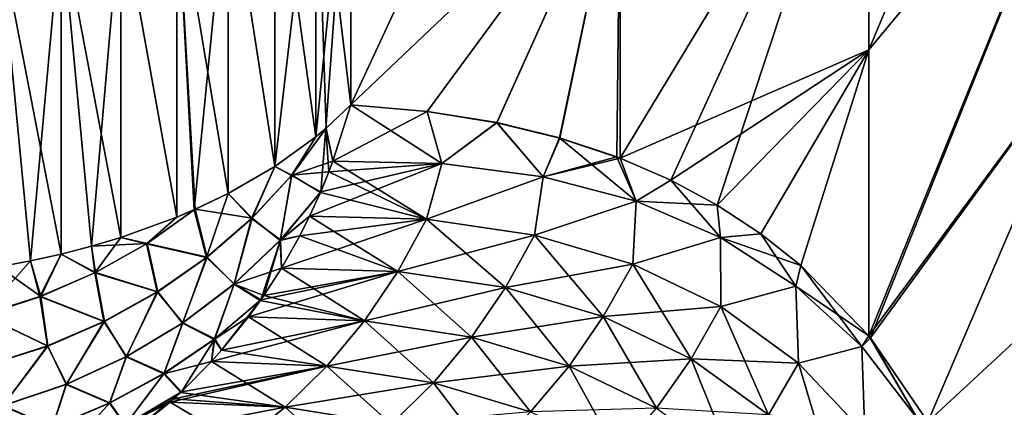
# Model space of a CAD drawing. Header units: metres. Extents: x -61 to 49, y -32 to 32.
# Tile 192 of 256: x 41.7 to 45.02, y -14.61 to -13.3. Entities that reach past the tile are written whole.
import ezdxf

# ---------------------------------------------------------------- set-up
doc = ezdxf.new("R2010")
doc.units = ezdxf.units.M
doc.layers.add('solid_K_27_40_10_000Y34', color=7, linetype='CONTINUOUS')

msp = doc.modelspace()

# ---------------------------------------------------------------- linework, layer by layer
at = {"layer": 'solid_K_27_40_10_000Y34'}
for points in [[(44.560349, -13.404558, -15.344387), (45.328068, -11.571313, -14.509967), (45.328068, -12.477195, -13.738778)], [(44.560349, -13.404558, -15.344387), (44.560349, -12.382709, -16.180264), (45.328068, -11.571313, -14.509967)], [(44.560349, -13.404593, 15.344357), (45.328068, -12.477195, 13.738778), (45.328068, -11.571313, 14.509967)], [(44.560349, -12.382741, 16.180239), (44.560349, -13.404593, 15.344357), (45.328068, -11.571313, 14.509967)], [(42.814198, -13.590055, 19.668598), (43.721645, -12.727286, 18.13936), (43.721645, -11.638798, 18.856262)], [(42.814198, -12.509366, 20.372999), (42.814198, -13.590055, 19.668598), (43.721645, -11.638798, 18.856262)], [(42.814198, -13.590055, -19.668596), (43.721645, -11.638814, -18.856251), (43.721645, -12.727307, -18.139345)], [(42.814198, -13.590055, -19.668596), (42.814198, -12.508266, -20.373674), (43.721645, -11.638814, -18.856251)], [(43.722401, -13.770248, -17.35894), (43.721645, -12.727307, -18.139345), (44.560349, -12.382709, -16.180264)], [(43.721645, -12.727286, 18.13936), (43.722389, -13.770245, 17.358971), (44.560349, -12.382741, 16.180239)], [(43.722389, -13.770245, 17.358971), (43.892834, -13.843963, 16.851994), (44.560349, -12.382741, 16.180239)], [(43.722401, -13.770248, -17.35894), (44.560349, -12.382709, -16.180264), (44.560349, -13.404558, -15.344387)], [(43.892834, -13.843963, 16.851994), (44.048908, -13.92807, 16.358023), (44.560349, -12.382741, 16.180239)], [(44.048908, -13.92807, 16.358023), (44.560349, -13.404593, 15.344357), (44.560349, -12.382741, 16.180239)], [(44.560806, -14.368974, -14.443806), (44.560349, -13.404558, -15.344387), (45.328068, -12.477195, -13.738778)], [(44.560349, -13.404593, 15.344357), (44.560814, -14.368986, 14.443762), (45.328068, -12.477195, 13.738778)], [(44.560806, -14.368974, -14.443806), (45.328068, -12.477195, -13.738778), (45.328068, -13.331806, -12.911134)], [(44.560814, -14.368986, 14.443762), (44.566273, -14.375697, 14.419807), (45.328068, -12.477195, 13.738778)], [(44.566273, -14.375697, 14.419807), (45.328068, -13.331806, 12.911134), (45.328068, -12.477195, 13.738778)], [(42.696449, -12.607747, -20.535711), (42.814198, -12.508266, -20.373674), (42.696461, -13.69813, -19.825016)], [(42.696449, -12.608856, 20.53503), (42.814198, -13.590055, 19.668598), (42.814198, -12.509366, 20.372999)], [(42.696461, -13.69813, -19.825016), (42.814198, -12.508266, -20.373674), (42.729702, -13.670199, -19.784687)], [(42.729702, -13.670199, -19.784687), (42.814198, -12.508266, -20.373674), (42.814198, -13.590055, -19.668596)], [(42.696449, -12.607747, -20.535711), (42.696461, -13.69813, -19.825016), (42.558182, -13.798091, -19.969687)], [(42.696449, -12.607747, -20.535711), (42.558182, -13.798091, -19.969687), (42.558208, -12.699728, -20.685532)], [(42.696457, -13.698129, 19.825016), (42.696449, -12.608856, 20.53503), (42.558208, -12.700846, 20.684845)], [(42.731609, -13.668588, 19.782261), (42.814198, -13.590055, 19.668598), (42.696449, -12.608856, 20.53503)], [(42.696457, -13.698129, 19.825016), (42.731609, -13.668588, 19.782261), (42.696449, -12.608856, 20.53503)], [(42.558208, -12.699728, -20.685532), (42.558182, -13.798091, -19.969687), (42.401203, -12.783059, -20.821262)], [(42.558182, -13.798091, 19.969688), (42.558208, -12.700846, 20.684845), (42.401203, -12.784184, 20.820572)], [(42.558182, -13.798091, 19.969688), (42.696457, -13.698129, 19.825016), (42.558208, -12.700846, 20.684845)], [(42.814198, -13.590055, 19.668598), (43.071976, -13.612954, 19.066303), (43.721645, -12.727286, 18.13936)], [(43.071903, -13.612944, -19.066481), (42.814198, -13.590055, -19.668596), (43.721645, -12.727307, -18.139345)], [(43.305958, -13.650222, -18.487356), (43.071903, -13.612944, -19.066481), (43.721645, -12.727307, -18.139345)], [(43.071976, -13.612954, 19.066303), (43.306076, -13.650245, 18.487055), (43.721645, -12.727286, 18.13936)], [(43.518036, -13.701912, -17.930103), (43.305958, -13.650222, -18.487356), (43.721645, -12.727307, -18.139345)], [(43.306076, -13.650245, 18.487055), (43.518173, -13.701952, 17.929728), (43.721645, -12.727286, 18.13936)], [(43.711208, -13.765955, -17.391209), (43.518036, -13.701912, -17.930103), (43.721645, -12.727307, -18.139345)], [(43.518173, -13.701952, 17.929728), (43.711361, -13.766013, 17.39077), (43.721645, -12.727286, 18.13936)], [(43.711208, -13.765955, -17.391209), (43.721645, -12.727307, -18.139345), (43.722401, -13.770248, -17.35894)], [(43.711361, -13.766013, 17.39077), (43.722389, -13.770245, 17.358971), (43.721645, -12.727286, 18.13936)], [(42.401203, -12.783059, -20.821262), (42.286072, -13.943616, -20.180323), (42.227398, -12.856697, -20.941204)], [(42.40115, -13.888638, 20.100737), (42.401203, -12.784184, 20.820572), (42.227398, -12.857828, 20.94051)], [(42.401203, -12.783059, -20.821262), (42.40115, -13.888639, -20.100737), (42.286072, -13.943616, -20.180323)], [(42.401203, -12.783059, -20.821262), (42.558182, -13.798091, -19.969687), (42.40115, -13.888639, -20.100737)], [(42.40115, -13.888638, 20.100737), (42.558182, -13.798091, 19.969688), (42.401203, -12.784184, 20.820572)], [(42.227398, -12.856697, -20.941204), (42.227333, -13.968645, -20.216526), (42.038967, -12.919723, -21.043861)], [(42.227333, -13.968644, 20.216526), (42.227398, -12.857828, 20.94051), (42.038967, -12.920859, 21.043163)], [(42.227398, -12.856697, -20.941204), (42.286072, -13.943616, -20.180323), (42.227333, -13.968645, -20.216526)], [(42.227333, -13.968644, 20.216526), (42.289581, -13.94207, 20.178066), (42.227398, -12.857828, 20.94051)], [(42.289581, -13.94207, 20.178066), (42.40115, -13.888638, 20.100737), (42.227398, -12.857828, 20.94051)], [(42.038967, -12.919723, -21.043861), (41.939857, -14.066777, -20.358543), (41.838261, -12.971346, -21.127947)], [(42.03886, -14.037127, 20.315641), (42.038967, -12.920859, 21.043163), (41.838261, -12.972487, 21.127247)], [(42.038967, -12.919723, -21.043861), (42.038864, -14.037127, -20.315639), (41.939857, -14.066777, -20.358543)], [(42.03886, -14.037127, 20.315641), (42.227333, -13.968644, 20.216526), (42.038967, -12.920859, 21.043163)], [(42.038967, -12.919723, -21.043861), (42.227333, -13.968645, -20.216526), (42.038864, -14.037127, -20.315639)], [(41.838261, -12.971346, -21.127947), (41.733875, -14.116405, -20.430367), (41.627796, -13.010923, -21.192411)], [(41.8381, -14.093222, 20.396824), (41.838261, -12.972487, 21.127247), (41.627796, -13.012068, 21.191708)], [(41.838261, -12.971346, -21.127947), (41.8381, -14.093223, -20.396824), (41.733875, -14.116405, -20.430367)], [(41.838261, -12.971346, -21.127947), (41.939857, -14.066777, -20.358543), (41.8381, -14.093223, -20.396824)], [(41.8381, -14.093222, 20.396824), (41.939865, -14.066771, 20.358543), (41.838261, -12.972487, 21.127247)], [(41.939865, -14.066771, 20.358543), (42.03886, -14.037127, 20.315641), (41.838261, -12.972487, 21.127247)], [(41.627796, -13.010923, -21.192411), (41.733875, -14.116405, -20.430367), (41.627548, -14.136226, -20.459063)], [(41.627548, -14.136225, 20.459063), (41.733879, -14.116399, 20.430368), (41.627796, -13.012068, 21.191708)], [(41.733879, -14.116399, 20.430368), (41.8381, -14.093222, 20.396824), (41.627796, -13.012068, 21.191708)], [(44.566143, -14.375534, -14.420385), (44.560806, -14.368974, -14.443806), (45.328068, -13.331806, -12.911134)], [(44.759418, -14.659062, -13.491686), (44.566143, -14.375534, -14.420385), (45.328068, -13.331806, -12.911134)], [(44.566273, -14.375697, 14.419807), (44.759521, -14.65924, 13.49115), (45.328068, -13.331806, 12.911134)], [(44.759418, -14.659062, -13.491686), (45.328068, -13.331806, -12.911134), (45.328068, -14.131634, -12.030435)], [(44.759521, -14.65924, 13.49115), (45.328068, -14.131634, 12.030435), (45.328068, -13.331806, 12.911134)], [(43.89275, -13.843922, -16.852253), (43.722401, -13.770248, -17.35894), (44.560349, -13.404558, -15.344387)], [(44.048748, -13.927974, -16.358549), (43.89275, -13.843922, -16.852253), (44.560349, -13.404558, -15.344387)], [(44.196152, -14.024837, -15.86072), (44.048748, -13.927974, -16.358549), (44.560349, -13.404558, -15.344387)], [(44.048908, -13.92807, 16.358023), (44.196316, -14.024955, 15.860155), (44.560349, -13.404593, 15.344357)], [(44.330986, -14.131773, -15.372656), (44.196152, -14.024837, -15.86072), (44.560349, -13.404558, -15.344387)], [(44.196316, -14.024955, 15.860155), (44.331139, -14.131906, 15.372081), (44.560349, -13.404593, 15.344357)], [(44.330986, -14.131773, -15.372656), (44.560349, -13.404558, -15.344387), (44.560806, -14.368974, -14.443806)], [(44.331139, -14.131906, 15.372081), (44.560814, -14.368986, 14.443762), (44.560349, -13.404593, 15.344357)], [(42.729702, -13.670199, -19.784687), (42.814198, -13.590055, -19.668596), (42.753895, -13.780128, -19.646318)], [(42.753895, -13.780128, 19.646318), (42.814198, -13.590055, 19.668598), (42.731609, -13.668588, 19.782261)], [(42.753895, -13.780128, -19.646318), (42.814198, -13.590055, -19.668596), (43.071903, -13.612944, -19.066481)], [(43.121151, -13.787859, 18.806702), (42.814198, -13.590055, 19.668598), (42.753895, -13.780128, 19.646318)], [(43.121151, -13.787859, 18.806702), (43.071976, -13.612954, 19.066303), (42.814198, -13.590055, 19.668598)], [(42.753895, -13.780128, -19.646318), (43.071903, -13.612944, -19.066481), (43.121151, -13.787859, -18.806698)], [(43.121151, -13.787859, -18.806698), (43.071903, -13.612944, -19.066481), (43.305958, -13.650222, -18.487356)], [(43.121151, -13.787859, 18.806702), (43.306076, -13.650245, 18.487055), (43.071976, -13.612954, 19.066303)], [(42.729702, -13.670199, -19.784687), (42.712814, -13.882895, -19.630671), (42.61375, -13.827917, -19.865622)], [(42.696461, -13.69813, -19.825016), (42.729702, -13.670199, -19.784687), (42.61375, -13.827917, -19.865622)], [(42.615742, -13.826697, 19.863438), (42.731609, -13.668588, 19.782261), (42.696457, -13.698129, 19.825016)], [(42.753895, -13.780128, 19.646318), (42.731609, -13.668588, 19.782261), (42.615742, -13.826697, 19.863438)], [(42.729702, -13.670199, -19.784687), (42.740074, -13.816446, -19.641125), (42.712814, -13.882895, -19.630671)], [(42.729702, -13.670199, -19.784687), (42.753895, -13.780128, -19.646318), (42.740074, -13.816446, -19.641125)], [(43.121151, -13.787859, -18.806698), (43.305958, -13.650222, -18.487356), (43.462215, -13.83248, -17.95533)], [(43.462212, -13.832479, 17.955334), (43.306076, -13.650245, 18.487055), (43.121151, -13.787859, 18.806702)], [(43.462215, -13.83248, -17.95533), (43.305958, -13.650222, -18.487356), (43.518036, -13.701912, -17.930103)], [(43.462212, -13.832479, 17.955334), (43.518173, -13.701952, 17.929728), (43.306076, -13.650245, 18.487055)], [(42.615742, -13.826697, 19.863438), (42.696457, -13.698129, 19.825016), (42.558182, -13.798091, 19.969688)], [(42.558182, -13.798091, -19.969687), (42.696461, -13.69813, -19.825016), (42.61375, -13.827917, -19.865622)], [(43.775677, -13.915421, 17.094467), (43.518173, -13.701952, 17.929728), (43.462212, -13.832479, 17.955334)], [(43.462215, -13.83248, -17.95533), (43.518036, -13.701912, -17.930103), (43.711208, -13.765955, -17.391209)], [(43.775677, -13.915421, 17.094467), (43.711361, -13.766013, 17.39077), (43.518173, -13.701952, 17.929728)], [(43.462215, -13.83248, -17.95533), (43.711208, -13.765955, -17.391209), (43.722401, -13.770248, -17.35894)], [(43.462215, -13.83248, -17.95533), (43.722401, -13.770248, -17.35894), (43.775681, -13.915422, -17.094461)], [(43.775677, -13.915421, 17.094467), (43.722389, -13.770245, 17.358971), (43.711361, -13.766013, 17.39077)], [(43.775677, -13.915421, 17.094467), (43.892834, -13.843963, 16.851994), (43.722389, -13.770245, 17.358971)], [(43.775681, -13.915422, -17.094461), (43.722401, -13.770248, -17.35894), (43.89275, -13.843922, -16.852253)], [(42.481392, -13.972286, 19.938137), (42.558182, -13.798091, 19.969688), (42.40115, -13.888638, 20.100737)], [(42.40115, -13.888639, -20.100737), (42.558182, -13.798091, -19.969687), (42.479401, -13.973099, -19.940105)], [(42.558182, -13.798091, -19.969687), (42.61375, -13.827917, -19.865622), (42.479401, -13.973099, -19.940105)], [(42.615742, -13.826697, 19.863438), (42.558182, -13.798091, 19.969688), (42.481392, -13.972286, 19.938137)], [(42.740074, -13.816445, 19.641125), (42.753895, -13.780128, 19.646318), (42.615742, -13.826697, 19.863438)], [(43.121151, -13.787859, -18.806698), (43.069611, -13.975848, -18.719809), (42.675426, -13.965004, -19.616018)], [(42.712814, -13.882895, -19.630671), (43.121151, -13.787859, -18.806698), (42.675426, -13.965004, -19.616018)], [(42.712814, -13.882895, -19.630671), (42.740074, -13.816446, -19.641125), (43.121151, -13.787859, -18.806698)], [(43.069607, -13.975847, 18.719814), (42.753895, -13.780128, 19.646318), (42.740074, -13.816445, 19.641125)], [(42.740074, -13.816446, -19.641125), (42.753895, -13.780128, -19.646318), (43.121151, -13.787859, -18.806698)], [(43.121151, -13.787859, 18.806702), (42.753895, -13.780128, 19.646318), (43.069607, -13.975847, 18.719814)], [(43.462212, -13.832479, 17.955334), (43.121151, -13.787859, 18.806702), (43.069607, -13.975847, 18.719814)], [(43.121151, -13.787859, -18.806698), (43.462215, -13.83248, -17.95533), (43.069611, -13.975848, -18.719809)], [(42.577297, -14.045455, -19.714081), (42.479401, -13.973099, -19.940105), (42.61375, -13.827917, -19.865622)], [(42.615742, -13.826697, 19.863438), (42.481392, -13.972286, 19.938137), (42.576241, -14.047507, 19.713539)], [(42.615742, -13.826697, 19.863438), (42.576241, -14.047507, 19.713539), (42.711811, -13.885222, 19.630281)], [(42.577297, -14.045455, -19.714081), (42.61375, -13.827917, -19.865622), (42.712814, -13.882895, -19.630671)], [(42.740074, -13.816445, 19.641125), (42.615742, -13.826697, 19.863438), (42.711811, -13.885222, 19.630281)], [(43.069607, -13.975847, 18.719814), (42.740074, -13.816445, 19.641125), (42.711811, -13.885222, 19.630281)], [(43.462212, -13.832479, 17.955334), (43.069607, -13.975847, 18.719814), (43.433182, -14.029236, 17.810398)], [(43.462215, -13.83248, -17.95533), (43.433186, -14.029237, -17.810387), (43.069611, -13.975848, -18.719809)], [(43.775677, -13.915421, 17.094467), (43.462212, -13.832479, 17.955334), (43.433182, -14.029236, 17.810398)], [(43.462215, -13.83248, -17.95533), (43.775681, -13.915422, -17.094461), (43.433186, -14.029237, -17.810387)], [(44.060177, -14.037927, 16.226559), (43.892834, -13.843963, 16.851994), (43.775677, -13.915421, 17.094467)], [(43.775681, -13.915422, -17.094461), (43.89275, -13.843922, -16.852253), (44.048748, -13.927974, -16.358549)], [(44.060177, -14.037927, 16.226559), (44.048908, -13.92807, 16.358023), (43.892834, -13.843963, 16.851994)], [(42.40115, -13.888639, -20.100737), (42.328121, -14.104678, -20.007023), (42.286072, -13.943616, -20.180323)], [(42.481392, -13.972286, 19.938137), (42.40115, -13.888638, 20.100737), (42.289581, -13.94207, 20.178066)], [(42.40115, -13.888639, -20.100737), (42.479401, -13.973099, -19.940105), (42.328121, -14.104678, -20.007023)], [(42.675426, -13.965003, 19.616018), (42.711811, -13.885222, 19.630281), (42.576241, -14.047507, 19.713539)], [(42.577297, -14.045455, -19.714081), (42.712814, -13.882895, -19.630671), (42.675426, -13.965004, -19.616018)], [(43.069607, -13.975847, 18.719814), (42.711811, -13.885222, 19.630281), (42.675426, -13.965003, 19.616018)], [(43.775677, -13.915421, 17.094467), (43.433182, -14.029236, 17.810398), (43.764416, -14.126898, 16.89056)], [(43.775681, -13.915422, -17.094461), (43.76442, -14.126901, -16.890545), (43.433186, -14.029237, -17.810387)], [(44.060177, -14.037927, 16.226559), (43.775677, -13.915421, 17.094467), (43.764416, -14.126898, 16.89056)], [(43.775681, -13.915422, -17.094461), (44.060181, -14.037929, -16.226549), (43.76442, -14.126901, -16.890545)], [(43.775681, -13.915422, -17.094461), (44.048748, -13.927974, -16.358549), (44.060181, -14.037929, -16.226549)], [(44.060181, -14.037929, -16.226549), (44.048748, -13.927974, -16.358549), (44.196152, -14.024837, -15.86072)], [(44.060177, -14.037927, 16.226559), (44.196316, -14.024955, 15.860155), (44.048908, -13.92807, 16.358023)], [(42.128181, -14.057545, 20.235222), (42.227333, -13.968644, 20.216526), (42.03886, -14.037127, 20.315641)], [(42.038864, -14.037127, -20.315639), (42.227333, -13.968645, -20.216526), (42.124935, -14.058414, -20.237139)], [(42.227333, -13.968645, -20.216526), (42.286072, -13.943616, -20.180323), (42.124935, -14.058414, -20.237139)], [(42.328121, -14.104678, -20.007023), (42.124935, -14.058414, -20.237139), (42.286072, -13.943616, -20.180323)], [(42.128181, -14.057545, 20.235222), (42.289581, -13.94207, 20.178066), (42.227333, -13.968644, 20.216526)], [(42.128181, -14.057545, 20.235222), (42.33004, -14.104248, 20.005257), (42.289581, -13.94207, 20.178066)], [(42.481392, -13.972286, 19.938137), (42.289581, -13.94207, 20.178066), (42.33004, -14.104248, 20.005257)], [(42.481392, -13.972286, 19.938137), (42.33004, -14.104248, 20.005257), (42.420452, -14.195293, 19.78898)], [(42.481392, -13.972286, 19.938137), (42.420452, -14.195293, 19.78898), (42.576241, -14.047507, 19.713539)], [(42.641747, -14.031788, 19.602743), (42.675426, -13.965003, 19.616018), (42.576241, -14.047507, 19.713539)], [(42.577297, -14.045455, -19.714081), (42.675426, -13.965004, -19.616018), (42.641747, -14.031789, -19.602743)], [(42.973083, -14.152484, 18.692719), (42.675426, -13.965003, 19.616018), (42.641747, -14.031788, 19.602743)], [(42.641747, -14.031789, -19.602743), (42.675426, -13.965004, -19.616018), (43.069611, -13.975848, -18.719809)], [(43.069607, -13.975847, 18.719814), (42.675426, -13.965003, 19.616018), (42.973083, -14.152484, 18.692719)], [(42.421505, -14.193502, -19.78966), (42.328121, -14.104678, -20.007023), (42.479401, -13.973099, -19.940105)], [(42.577297, -14.045455, -19.714081), (42.421505, -14.193502, -19.78966), (42.479401, -13.973099, -19.940105)], [(43.069611, -13.975848, -18.719809), (42.973087, -14.152485, -18.692713), (42.580273, -14.140407, -19.57814)], [(42.641747, -14.031789, -19.602743), (43.069611, -13.975848, -18.719809), (42.580273, -14.140407, -19.57814)], [(43.069607, -13.975847, 18.719814), (42.973083, -14.152484, 18.692719), (43.335346, -14.2065, 17.794386)], [(43.069611, -13.975848, -18.719809), (43.433186, -14.029237, -17.810387), (42.973087, -14.152485, -18.692713)], [(43.433182, -14.029236, 17.810398), (43.069607, -13.975847, 18.719814), (43.335346, -14.2065, 17.794386)], [(41.939857, -14.066777, -20.358543), (42.038864, -14.037127, -20.315639), (41.951054, -14.156096, -20.285593)], [(42.128181, -14.057545, 20.235222), (42.03886, -14.037127, 20.315641), (41.939865, -14.066771, 20.358543)], [(42.038864, -14.037127, -20.315639), (42.124935, -14.058414, -20.237139), (41.951054, -14.156096, -20.285593)], [(42.580273, -14.140407, 19.57814), (42.641747, -14.031788, 19.602743), (42.576241, -14.047507, 19.713539)], [(42.577297, -14.045455, -19.714081), (42.641747, -14.031789, -19.602743), (42.580273, -14.140407, -19.57814)], [(42.973083, -14.152484, 18.692719), (42.641747, -14.031788, 19.602743), (42.580273, -14.140407, 19.57814)], [(43.433186, -14.029237, -17.810387), (43.33535, -14.206502, -17.794376), (42.973087, -14.152485, -18.692713)], [(43.433182, -14.029236, 17.810398), (43.335346, -14.2065, 17.794386), (43.665348, -14.30414, 16.885872)], [(43.433186, -14.029237, -17.810387), (43.76442, -14.126901, -16.890545), (43.33535, -14.206502, -17.794376)], [(43.764416, -14.126898, 16.89056), (43.433182, -14.029236, 17.810398), (43.665348, -14.30414, 16.885872)], [(44.060177, -14.037927, 16.226559), (43.764416, -14.126898, 16.89056), (44.061607, -14.270316, 15.96341)], [(44.060181, -14.037929, -16.226549), (44.061615, -14.27032, -15.963387), (43.76442, -14.126901, -16.890545)], [(44.314377, -14.201027, 15.354307), (44.196316, -14.024955, 15.860155), (44.060177, -14.037927, 16.226559)], [(44.314377, -14.201027, 15.354307), (44.060177, -14.037927, 16.226559), (44.061607, -14.270316, 15.96341)], [(44.060181, -14.037929, -16.226549), (44.196152, -14.024837, -15.86072), (44.330986, -14.131773, -15.372656)], [(44.060181, -14.037929, -16.226549), (44.330986, -14.131773, -15.372656), (44.314381, -14.201032, -15.354292)], [(44.060181, -14.037929, -16.226549), (44.314381, -14.201032, -15.354292), (44.061615, -14.27032, -15.963387)], [(44.314377, -14.201027, 15.354307), (44.331139, -14.131906, 15.372081), (44.196316, -14.024955, 15.860155)], [(41.953941, -14.155808, 20.283979), (41.939865, -14.066771, 20.358543), (41.8381, -14.093222, 20.396824)], [(41.8381, -14.093223, -20.396824), (41.939857, -14.066777, -20.358543), (41.951054, -14.156096, -20.285593)], [(42.128181, -14.057545, 20.235222), (41.939865, -14.066771, 20.358543), (41.953941, -14.155808, 20.283979)], [(42.161709, -14.221097, -20.065582), (41.951054, -14.156096, -20.285593), (42.124935, -14.058414, -20.237139)], [(42.128181, -14.057545, 20.235222), (41.953941, -14.155808, 20.283979), (42.16349, -14.221017, 20.064001)], [(42.328121, -14.104678, -20.007023), (42.161709, -14.221097, -20.065582), (42.124935, -14.058414, -20.237139)], [(42.128181, -14.057545, 20.235222), (42.16349, -14.221017, 20.064001), (42.33004, -14.104248, 20.005257)], [(42.580273, -14.140407, 19.57814), (42.576241, -14.047507, 19.713539), (42.420452, -14.195293, 19.78898)], [(42.577297, -14.045455, -19.714081), (42.510529, -14.247622, -19.549894), (42.421505, -14.193502, -19.78966)], [(42.577297, -14.045455, -19.714081), (42.520638, -14.232975, -19.553989), (42.510529, -14.247622, -19.549894)], [(42.577297, -14.045455, -19.714081), (42.580273, -14.140407, -19.57814), (42.520638, -14.232975, -19.553989)], [(41.733875, -14.116405, -20.430367), (41.8381, -14.093223, -20.396824), (41.766289, -14.236483, -20.32464)], [(41.768715, -14.236685, 20.323277), (41.8381, -14.093222, 20.396824), (41.733879, -14.116399, 20.430368)], [(41.8381, -14.093223, -20.396824), (41.951054, -14.156096, -20.285593), (41.766289, -14.236483, -20.32464)], [(41.953941, -14.155808, 20.283979), (41.8381, -14.093222, 20.396824), (41.768715, -14.236685, 20.323277)], [(42.247707, -14.324972, -19.856071), (42.161709, -14.221097, -20.065582), (42.328121, -14.104678, -20.007023)], [(42.33004, -14.104248, 20.005257), (42.16349, -14.221017, 20.064001), (42.246704, -14.32652, 19.855265)], [(42.33004, -14.104248, 20.005257), (42.246704, -14.32652, 19.855265), (42.420452, -14.195293, 19.78898)], [(42.421505, -14.193502, -19.78966), (42.247707, -14.324972, -19.856071), (42.328121, -14.104678, -20.007023)], [(41.733875, -14.116405, -20.430367), (41.766289, -14.236483, -20.32464), (41.572861, -14.298605, -20.353809)], [(41.627548, -14.136226, -20.459063), (41.733875, -14.116405, -20.430367), (41.572861, -14.298605, -20.353809)], [(41.768715, -14.236685, 20.323277), (41.627548, -14.136225, 20.459063), (41.574749, -14.299196, 20.352642)], [(41.768715, -14.236685, 20.323277), (41.733879, -14.116399, 20.430368), (41.627548, -14.136225, 20.459063)], [(43.76442, -14.126901, -16.890545), (43.665352, -14.304143, -16.885855), (43.33535, -14.206502, -17.794376)], [(43.764416, -14.126898, 16.89056), (43.665348, -14.30414, 16.885872), (43.961407, -14.446851, 15.970232)], [(43.76442, -14.126901, -16.890545), (44.061615, -14.27032, -15.963387), (43.665352, -14.304143, -16.885855)], [(44.061607, -14.270316, 15.96341), (43.764416, -14.126898, 16.89056), (43.961407, -14.446851, 15.970232)], [(44.537006, -14.405497, 14.48064), (44.331139, -14.131906, 15.372081), (44.314377, -14.201027, 15.354307)], [(44.314381, -14.201032, -15.354292), (44.330986, -14.131773, -15.372656), (44.560806, -14.368974, -14.443806)], [(44.537006, -14.405497, 14.48064), (44.560814, -14.368986, 14.443762), (44.331139, -14.131906, 15.372081)], [(44.913578, -14.983334, -12.579758), (44.759418, -14.659062, -13.491686), (45.328068, -14.131634, -12.030435)], [(44.759521, -14.65924, 13.49115), (44.913654, -14.983523, 12.579253), (45.328068, -14.131634, 12.030435)], [(44.913578, -14.983334, -12.579758), (45.328068, -14.131634, -12.030435), (45.328068, -14.873391, -11.1003)], [(44.913654, -14.983523, 12.579253), (45.029716, -15.349666, 11.680623), (45.328068, -14.131634, 12.030435)], [(41.982132, -14.320978, -20.115093), (41.766289, -14.236483, -20.32464), (41.951054, -14.156096, -20.285593)], [(41.953941, -14.155808, 20.283979), (41.768715, -14.236685, 20.323277), (41.983711, -14.321207, 20.11367)], [(42.161709, -14.221097, -20.065582), (41.982132, -14.320978, -20.115093), (41.951054, -14.156096, -20.285593)], [(41.953941, -14.155808, 20.283979), (41.983711, -14.321207, 20.11367), (42.16349, -14.221017, 20.064001)], [(42.520638, -14.232974, 19.553989), (42.580273, -14.140407, 19.57814), (42.420452, -14.195293, 19.78898)], [(42.973087, -14.152485, -18.692713), (42.860649, -14.318123, -18.658472), (42.469418, -14.304529, -19.533081)], [(42.510529, -14.247622, -19.549894), (42.973087, -14.152485, -18.692713), (42.469418, -14.304529, -19.533081)], [(42.510529, -14.247622, -19.549894), (42.520638, -14.232975, -19.553989), (42.973087, -14.152485, -18.692713)], [(42.860645, -14.318122, 18.658478), (42.580273, -14.140407, 19.57814), (42.520638, -14.232974, 19.553989)], [(42.520638, -14.232975, -19.553989), (42.580273, -14.140407, -19.57814), (42.973087, -14.152485, -18.692713)], [(42.973083, -14.152484, 18.692719), (42.580273, -14.140407, 19.57814), (42.860645, -14.318122, 18.658478)], [(42.973083, -14.152484, 18.692719), (42.860645, -14.318122, 18.658478), (43.221386, -14.373027, 17.771296)], [(42.973087, -14.152485, -18.692713), (43.33535, -14.206502, -17.794376), (42.860649, -14.318123, -18.658472)], [(43.335346, -14.2065, 17.794386), (42.973083, -14.152484, 18.692719), (43.221386, -14.373027, 17.771296)], [(42.420452, -14.195293, 19.78898), (42.246704, -14.32652, 19.855265), (42.353992, -14.380823, 19.615948)], [(42.355362, -14.379092, -19.616676), (42.247707, -14.324972, -19.856071), (42.421505, -14.193502, -19.78966)], [(42.420452, -14.195293, 19.78898), (42.353992, -14.380823, 19.615948), (42.509113, -14.249646, 19.54932)], [(42.355362, -14.379092, -19.616676), (42.421505, -14.193502, -19.78966), (42.510529, -14.247622, -19.549894)], [(42.520638, -14.232974, 19.553989), (42.420452, -14.195293, 19.78898), (42.509113, -14.249646, 19.54932)], [(44.314377, -14.201027, 15.354307), (44.061607, -14.270316, 15.96341), (44.323112, -14.460675, 15.03237)], [(44.314381, -14.201032, -15.354292), (44.32312, -14.460684, -15.032338), (44.061615, -14.27032, -15.963387)], [(44.537006, -14.405497, 14.48064), (44.314377, -14.201027, 15.354307), (44.323112, -14.460675, 15.03237)], [(44.314381, -14.201032, -15.354292), (44.560806, -14.368974, -14.443806), (44.53701, -14.405501, -14.480622)], [(44.314381, -14.201032, -15.354292), (44.53701, -14.405501, -14.480622), (44.32312, -14.460684, -15.032338)], [(41.791512, -14.403139, -20.154966), (41.572861, -14.298605, -20.353809), (41.766289, -14.236483, -20.32464)], [(41.768715, -14.236685, 20.323277), (41.574749, -14.299196, 20.352642), (41.792839, -14.403629, 20.153677)], [(41.982132, -14.320978, -20.115093), (41.791512, -14.403139, -20.154966), (41.766289, -14.236483, -20.32464)], [(41.768715, -14.236685, 20.323277), (41.792839, -14.403629, 20.153677), (41.983711, -14.321207, 20.11367)], [(42.058186, -14.438133, -19.912441), (41.982132, -14.320978, -20.115093), (42.161709, -14.221097, -20.065582)], [(42.16349, -14.221017, 20.064001), (41.983711, -14.321207, 20.11367), (42.057278, -14.439465, 19.911522)], [(42.16349, -14.221017, 20.064001), (42.057278, -14.439465, 19.911522), (42.246704, -14.32652, 19.855265)], [(42.247707, -14.324972, -19.856071), (42.058186, -14.438133, -19.912441), (42.161709, -14.221097, -20.065582)], [(42.860645, -14.318122, 18.658478), (42.520638, -14.232974, 19.553989), (42.509113, -14.249646, 19.54932)], [(43.33535, -14.206502, -17.794376), (43.22139, -14.373028, -17.771286), (42.860649, -14.318123, -18.658472)], [(43.335346, -14.2065, 17.794386), (43.221386, -14.373027, 17.771296), (43.549965, -14.470877, 16.874197)], [(43.33535, -14.206502, -17.794376), (43.665352, -14.304143, -16.885855), (43.22139, -14.373028, -17.771286)], [(43.665348, -14.30414, 16.885872), (43.335346, -14.2065, 17.794386), (43.549965, -14.470877, 16.874197)], [(42.469418, -14.304528, 19.533081), (42.509113, -14.249646, 19.54932), (42.353992, -14.380823, 19.615948)], [(42.355362, -14.379092, -19.616676), (42.510529, -14.247622, -19.549894), (42.378494, -14.417095, -19.495569)], [(42.510529, -14.247622, -19.549894), (42.469418, -14.304529, -19.533081), (42.378494, -14.417095, -19.495569)], [(42.860645, -14.318122, 18.658478), (42.509113, -14.249646, 19.54932), (42.469418, -14.304528, 19.533081)], [(44.061615, -14.27032, -15.963387), (43.961414, -14.446855, -15.970209), (43.665352, -14.304143, -16.885855)], [(44.061607, -14.270316, 15.96341), (43.961407, -14.446851, 15.970232), (44.221893, -14.635788, 15.050833)], [(44.061615, -14.27032, -15.963387), (44.32312, -14.460684, -15.032338), (43.961414, -14.446855, -15.970209)], [(44.323112, -14.460675, 15.03237), (44.061607, -14.270316, 15.96341), (44.221893, -14.635788, 15.050833)], [(41.791512, -14.403139, -20.154966), (41.59211, -14.466607, -20.184732), (41.572861, -14.298605, -20.353809)], [(41.574749, -14.299196, 20.352642), (41.593143, -14.467304, 20.183546), (41.792839, -14.403629, 20.153677)], [(42.378498, -14.417094, 19.495569), (42.469418, -14.304528, 19.533081), (42.353992, -14.380823, 19.615948)], [(42.378494, -14.417095, -19.495569), (42.469418, -14.304529, -19.533081), (42.860649, -14.318123, -18.658472)], [(42.733448, -14.471053, 18.617443), (42.469418, -14.304528, 19.533081), (42.378498, -14.417094, 19.495569)], [(42.860645, -14.318122, 18.658478), (42.469418, -14.304528, 19.533081), (42.733448, -14.471053, 18.617443)], [(43.665352, -14.304143, -16.885855), (43.549969, -14.47088, -16.874182), (43.22139, -14.373028, -17.771286)], [(43.665348, -14.30414, 16.885872), (43.549965, -14.470877, 16.874197), (43.844711, -14.613082, 15.970187)], [(43.665352, -14.304143, -16.885855), (43.961414, -14.446855, -15.970209), (43.549969, -14.47088, -16.874182)], [(43.961407, -14.446851, 15.970232), (43.665348, -14.30414, 16.885872), (43.844711, -14.613082, 15.970187)], [(41.855438, -14.531495, -19.958027), (41.791512, -14.403139, -20.154966), (41.982132, -14.320978, -20.115093)], [(41.983711, -14.321207, 20.11367), (41.792839, -14.403629, 20.153677), (41.854668, -14.532643, 19.957012)], [(41.983711, -14.321207, 20.11367), (41.854668, -14.532643, 19.957012), (42.057278, -14.439465, 19.911522)], [(42.058186, -14.438133, -19.912441), (41.855438, -14.531495, -19.958027), (41.982132, -14.320978, -20.115093)], [(42.246704, -14.32652, 19.855265), (42.057278, -14.439465, 19.911522), (42.184055, -14.496756, 19.674179)], [(42.185326, -14.495293, -19.675049), (42.058186, -14.438133, -19.912441), (42.247707, -14.324972, -19.856071)], [(42.246704, -14.32652, 19.855265), (42.184055, -14.496756, 19.674179), (42.353992, -14.380823, 19.615948)], [(42.355362, -14.379092, -19.616676), (42.185326, -14.495293, -19.675049), (42.247707, -14.324972, -19.856071)], [(42.860649, -14.318123, -18.658472), (42.733452, -14.471054, -18.617437), (42.344009, -14.455671, -19.481293)], [(42.378494, -14.417095, -19.495569), (42.860649, -14.318123, -18.658472), (42.344009, -14.455671, -19.481293)], [(42.860645, -14.318122, 18.658478), (42.733448, -14.471053, 18.617443), (43.09248, -14.527097, 17.741364)], [(42.860649, -14.318123, -18.658472), (43.22139, -14.373028, -17.771286), (42.733452, -14.471054, -18.617437)], [(43.221386, -14.373027, 17.771296), (42.860645, -14.318122, 18.658478), (43.09248, -14.527097, 17.741364)], [(44.726891, -14.651815, 13.608686), (44.560814, -14.368986, 14.443762), (44.537006, -14.405497, 14.48064)], [(44.53701, -14.405501, -14.480622), (44.560806, -14.368974, -14.443806), (44.566143, -14.375534, -14.420385)], [(44.726891, -14.651815, 13.608686), (44.566273, -14.375697, 14.419807), (44.560814, -14.368986, 14.443762)], [(41.642132, -14.60383, -19.992228), (41.59211, -14.466607, -20.184732), (41.791512, -14.403139, -20.154966)], [(41.792839, -14.403629, 20.153677), (41.593143, -14.467304, 20.183546), (41.641533, -14.604832, 19.991138)], [(41.792839, -14.403629, 20.153677), (41.641533, -14.604832, 19.991138), (41.854668, -14.532643, 19.957012)], [(41.855438, -14.531495, -19.958027), (41.642132, -14.60383, -19.992228), (41.791512, -14.403139, -20.154966)], [(42.344009, -14.45567, 19.481291), (42.353992, -14.380823, 19.615948), (42.184055, -14.496756, 19.674179)], [(42.355362, -14.379092, -19.616676), (42.242928, -14.557956, -19.439013), (42.185326, -14.495293, -19.675049)], [(42.355362, -14.379092, -19.616676), (42.344009, -14.455671, -19.481293), (42.242928, -14.557956, -19.439013)], [(42.355362, -14.379092, -19.616676), (42.378494, -14.417095, -19.495569), (42.344009, -14.455671, -19.481293)], [(42.344009, -14.45567, 19.481291), (42.378498, -14.417094, 19.495569), (42.353992, -14.380823, 19.615948)], [(43.22139, -14.373028, -17.771286), (43.09248, -14.527099, -17.741354), (42.733452, -14.471054, -18.617437)], [(43.221386, -14.373027, 17.771296), (43.09248, -14.527097, 17.741364), (43.419453, -14.625389, 16.855658)], [(43.22139, -14.373028, -17.771286), (43.549969, -14.47088, -16.874182), (43.09248, -14.527099, -17.741354)], [(43.549965, -14.470877, 16.874197), (43.221386, -14.373027, 17.771296), (43.419453, -14.625389, 16.855658)], [(44.53701, -14.405501, -14.480622), (44.566143, -14.375534, -14.420385), (44.726894, -14.651824, -13.608663)], [(44.726894, -14.651824, -13.608663), (44.566143, -14.375534, -14.420385), (44.759418, -14.659062, -13.491686)], [(44.726891, -14.651815, 13.608686), (44.759521, -14.65924, 13.49115), (44.566273, -14.375697, 14.419807)], [(42.733448, -14.471053, 18.617443), (42.378498, -14.417094, 19.495569), (42.344009, -14.45567, 19.481291)], [(44.537006, -14.405497, 14.48064), (44.323112, -14.460675, 15.03237), (44.547379, -14.698811, 14.101151)], [(44.53701, -14.405501, -14.480622), (44.547386, -14.698823, -14.101111), (44.32312, -14.460684, -15.032338)], [(44.726891, -14.651815, 13.608686), (44.537006, -14.405497, 14.48064), (44.547379, -14.698811, 14.101151)], [(44.53701, -14.405501, -14.480622), (44.726894, -14.651824, -13.608663), (44.547386, -14.698823, -14.101111)], [(42.057278, -14.439465, 19.911522), (41.854668, -14.532643, 19.957012), (42.001247, -14.596119, 19.723351)], [(42.002373, -14.594893, -19.724342), (41.855438, -14.531495, -19.958027), (42.058186, -14.438133, -19.912441)], [(42.057278, -14.439465, 19.911522), (42.001247, -14.596119, 19.723351), (42.184055, -14.496756, 19.674179)], [(42.185326, -14.495293, -19.675049), (42.002373, -14.594893, -19.724342), (42.058186, -14.438133, -19.912441)], [(42.344009, -14.45567, 19.481291), (42.184055, -14.496756, 19.674179), (42.241142, -14.559628, 19.438265)], [(42.592804, -14.609701, 18.57004), (42.344009, -14.45567, 19.481291), (42.241142, -14.559628, 19.438265)], [(42.242928, -14.557956, -19.439013), (42.344009, -14.455671, -19.481293), (42.733452, -14.471054, -18.617437)], [(42.733448, -14.471053, 18.617443), (42.344009, -14.45567, 19.481291), (42.592804, -14.609701, 18.57004)], [(43.549969, -14.47088, -16.874182), (43.419456, -14.625391, -16.855642), (43.09248, -14.527099, -17.741354)], [(43.549965, -14.470877, 16.874197), (43.419453, -14.625389, 16.855658), (43.712723, -14.767296, 15.963278)], [(43.549969, -14.47088, -16.874182), (43.844719, -14.613086, -15.970165), (43.419456, -14.625391, -16.855642)], [(43.844711, -14.613082, 15.970187), (43.549965, -14.470877, 16.874197), (43.712723, -14.767296, 15.963278)], [(43.961414, -14.446855, -15.970209), (43.844719, -14.613086, -15.970165), (43.549969, -14.47088, -16.874182)], [(43.961407, -14.446851, 15.970232), (43.844711, -14.613082, 15.970187), (44.104012, -14.800766, 15.062572)], [(43.961414, -14.446855, -15.970209), (44.221897, -14.635796, -15.050801), (43.844719, -14.613086, -15.970165)], [(44.221893, -14.635788, 15.050833), (43.961407, -14.446851, 15.970232), (44.104012, -14.800766, 15.062572)], [(44.32312, -14.460684, -15.032338), (44.221897, -14.635796, -15.050801), (43.961414, -14.446855, -15.970209)], [(44.323112, -14.460675, 15.03237), (44.221893, -14.635788, 15.050833), (44.445263, -14.871765, 14.131324)], [(44.32312, -14.460684, -15.032338), (44.547386, -14.698823, -14.101111), (44.221897, -14.635796, -15.050801)], [(44.547379, -14.698811, 14.101151), (44.323112, -14.460675, 15.03237), (44.445263, -14.871765, 14.131324)], [(42.184055, -14.496756, 19.674179), (42.001247, -14.596119, 19.723351), (42.053005, -14.669845, 19.493261)], [(42.054592, -14.668518, -19.494198), (42.002373, -14.594893, -19.724342), (42.185326, -14.495293, -19.675049)], [(42.184055, -14.496756, 19.674179), (42.053005, -14.669845, 19.493261), (42.241142, -14.559628, 19.438265)], [(42.054592, -14.668518, -19.494198), (42.185326, -14.495293, -19.675049), (42.242928, -14.557956, -19.439013)], [(42.733452, -14.471054, -18.617437), (42.592808, -14.609701, -18.570034), (42.205357, -14.592272, -19.423298)], [(42.217381, -14.58149, -19.428329), (42.733452, -14.471054, -18.617437), (42.205357, -14.592272, -19.423298)], [(42.217381, -14.58149, -19.428329), (42.242928, -14.557956, -19.439013), (42.733452, -14.471054, -18.617437)], [(42.733448, -14.471053, 18.617443), (42.592804, -14.609701, 18.57004), (42.949951, -14.667123, 17.704899)], [(42.733452, -14.471054, -18.617437), (43.09248, -14.527099, -17.741354), (42.592808, -14.609701, -18.570034)], [(43.09248, -14.527097, 17.741364), (42.733448, -14.471053, 18.617443), (42.949951, -14.667123, 17.704899)], [(41.854668, -14.532643, 19.957012), (41.641533, -14.604832, 19.991138), (41.807655, -14.677777, 19.762897)], [(41.808601, -14.676751, -19.763992), (41.642132, -14.60383, -19.992228), (41.855438, -14.531495, -19.958027)], [(41.854668, -14.532643, 19.957012), (41.807655, -14.677777, 19.762897), (42.001247, -14.596119, 19.723351)], [(42.002373, -14.594893, -19.724342), (41.808601, -14.676751, -19.763992), (41.855438, -14.531495, -19.958027)], [(43.09248, -14.527099, -17.741354), (42.949955, -14.667124, -17.704889), (42.592808, -14.609701, -18.570034)], [(43.09248, -14.527097, 17.741364), (42.949951, -14.667123, 17.704899), (43.275158, -14.766083, 16.830446)], [(43.09248, -14.527099, -17.741354), (43.419456, -14.625391, -16.855642), (42.949955, -14.667124, -17.704889)], [(43.419453, -14.625389, 16.855658), (43.09248, -14.527097, 17.741364), (43.275158, -14.766083, 16.830446)], [(42.217381, -14.581489, 19.428328), (42.241142, -14.559628, 19.438265), (42.053005, -14.669845, 19.493261)], [(42.054592, -14.668518, -19.494198), (42.242928, -14.557956, -19.439013), (42.054882, -14.712929, -19.359701)], [(42.242928, -14.557956, -19.439013), (42.205357, -14.592272, -19.423298), (42.054882, -14.712929, -19.359701)], [(42.217381, -14.58149, -19.428329), (42.205357, -14.592272, -19.423298), (42.242928, -14.557956, -19.439013)], [(42.592804, -14.609701, 18.57004), (42.241142, -14.559628, 19.438265), (42.217381, -14.581489, 19.428328)], [(42.001247, -14.596119, 19.723351), (41.807655, -14.677777, 19.762897), (41.852325, -14.760667, 19.537539)], [(41.853661, -14.759631, -19.538626), (41.808601, -14.676751, -19.763992), (42.002373, -14.594893, -19.724342)], [(42.001247, -14.596119, 19.723351), (41.852325, -14.760667, 19.537539), (42.053005, -14.669845, 19.493261)], [(42.054592, -14.668518, -19.494198), (41.853661, -14.759631, -19.538626), (42.002373, -14.594893, -19.724342)], [(42.205357, -14.592272, 19.423298), (42.217381, -14.581489, 19.428328), (42.053005, -14.669845, 19.493261)], [(42.054882, -14.712928, 19.359699), (42.205357, -14.592272, 19.423298), (42.053005, -14.669845, 19.493261)], [(42.440163, -14.732635, 18.51676), (42.205357, -14.592272, 19.423298), (42.054882, -14.712928, 19.359699)], [(42.205357, -14.592272, -19.423298), (42.592808, -14.609701, -18.570034), (42.054882, -14.712929, -19.359701)], [(42.592804, -14.609701, 18.57004), (42.217381, -14.581489, 19.428328), (42.205357, -14.592272, 19.423298)], [(42.592804, -14.609701, 18.57004), (42.205357, -14.592272, 19.423298), (42.440163, -14.732635, 18.51676)], [(41.641533, -14.604832, 19.991138), (41.605492, -14.740797, 19.79237), (41.807655, -14.677777, 19.762897)], [(41.808601, -14.676751, -19.763992), (41.60622, -14.739929, -19.793545), (41.642132, -14.60383, -19.992228)], [(42.592808, -14.609701, -18.570034), (42.440163, -14.732635, -18.516754), (42.054882, -14.712929, -19.359701)], [(42.592804, -14.609701, 18.57004), (42.440163, -14.732635, 18.51676), (42.795273, -14.791659, 17.662283)], [(42.592808, -14.609701, -18.570034), (42.949955, -14.667124, -17.704889), (42.440163, -14.732635, -18.516754)], [(42.949951, -14.667123, 17.704899), (42.592804, -14.609701, 18.57004), (42.795273, -14.791659, 17.662283)]]:
    msp.add_3dface(points, dxfattribs=at)

doc.saveas('drawing.dxf')
